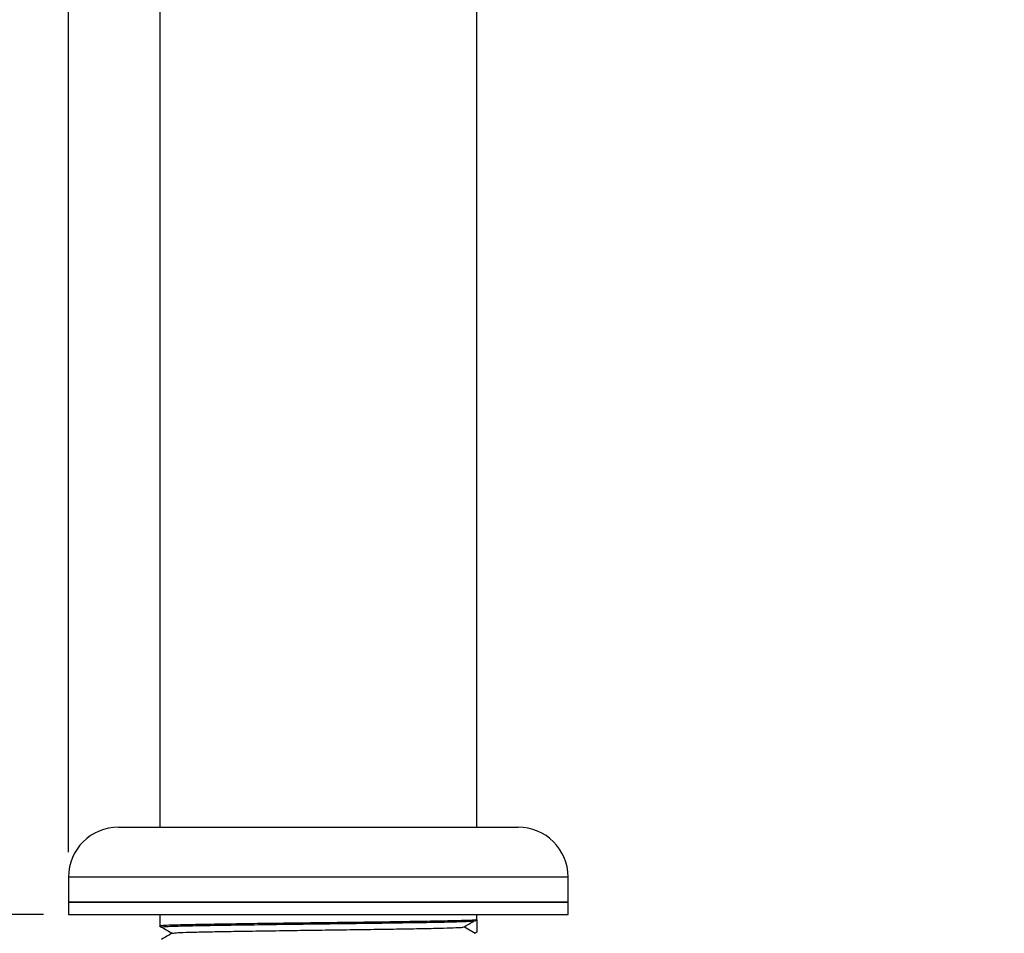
# Model space of a CAD drawing. Header units: millimetres. Extents: x 5 to 273, y 7 to 200.
# Tile 9 of 13: x 106 to 146, y 33 to 70. Entities that reach past the tile are written whole.
import ezdxf

# ---------------------------------------------------------------- set-up
doc = ezdxf.new("R2010")
doc.units = ezdxf.units.MM
doc.layers.add('FORMAT', color=7, linetype='Continuous')
doc.styles.add('SLDTEXTSTYLE0', font='TXT', dxfattribs={"width": 0.75})
doc.dimstyles.new('SLDDIMSTYLE1', dxfattribs={"dimtxt": 3.5, "dimasz": 3.302, "dimexe": 0, "dimexo": 0.0625, "dimgap": 0.875, "dimtad": 1, "dimdec": 1, "dimlfac": 2, "dimrnd": 1e-09, "dimzin": 12, "dimdsep": 46, "dimtxsty": 'SLDTEXTSTYLE0', "dimsah": 1, "dimcen": 0.09, "dimadec": 0, "dimazin": 3, "dimtfac": 1, "dimtdec": 1, "dimtofl": 0, "dimtmove": 0, "dimatfit": 3, "dimfxl": 0, "dimfrac": 2, "dimtolj": 1, "dimtzin": 12, "dimarcsym": 0})

# ---------------------------------------------------------------- blocks, each defined once
blk = doc.blocks.new('_D_1')
at = {"layer": 'FORMAT'}
for p, q in [((108.083, 36.698), (108.083, 129.055)), ((178.392, 106.844), (178.392, 129.055)), ((108.083, 128.055), (178.392, 128.055))]:
    blk.add_line(p, q, dxfattribs=at)
for points in [[(108.083, 128.055), (111.385, 127.547), (111.385, 128.563)], [(178.392, 128.055), (175.09, 128.563), (175.09, 127.547)]]:
    blk.add_solid(points, dxfattribs=at)
at = {"layer": 'FORMAT', "insert": (136.748, 132.567), "char_height": 3.5, "attachment_point": 1, "style": 'SLDTEXTSTYLE0'}
blk.add_mtext('140.6', dxfattribs=at)
blk = doc.blocks.new('_D_2')
at = {"layer": 'FORMAT'}
for p, q in [((174.023, 118.029), (97.884, 118.029)), ((98.884, 34.198), (98.884, 118.029)), ((107.083, 34.198), (97.884, 34.198))]:
    blk.add_line(p, q, dxfattribs=at)
for points in [[(98.884, 118.029), (98.376, 114.727), (99.392, 114.727)], [(98.884, 34.198), (99.392, 37.5), (98.376, 37.5)]]:
    blk.add_solid(points, dxfattribs=at)
at = {"layer": 'FORMAT', "insert": (94.372, 71.122), "char_height": 3.5, "attachment_point": 1, "rotation": 90, "style": 'SLDTEXTSTYLE0'}
blk.add_mtext('167.7', dxfattribs=at)

msp = doc.modelspace()

# ---------------------------------------------------------------- linework, layer by layer
at = {"color": 7, "linetype": 'Continuous', "lineweight": 25}
for p, q in [((111.73311, 78.93335), (111.73311, 37.69821)), ((124.43311, 37.69821), (124.43311, 78.93335)), ((110.08311, 37.69821), (126.08311, 37.69821)), ((108.08311, 35.69821), (108.08311, 34.69821)), ((128.08311, 34.69821), (128.08311, 35.69821)), ((108.08311, 34.69821), (108.08311, 34.19821)), ((108.08311, 34.69821), (109.71142, 34.69821)), ((128.08311, 34.69821), (108.08311, 34.69821)), ((109.71142, 34.69821), (128.08311, 34.69821)), ((128.08311, 34.19821), (128.08311, 34.69821)), ((108.08311, 34.19821), (109.71142, 34.19821)), ((109.71142, 34.19821), (128.08311, 34.19821)), ((111.73311, 34.19821), (111.73311, 33.73688)), ((124.30212, 33.94001), (124.33164, 33.94379)), ((124.356, 33.94388), (124.42291, 33.98256)), ((124.43311, 33.98688), (124.43311, 34.19821)), ((124.43311, 33.98688), (124.43311, 33.48688)), ((111.73445, 33.73533), (111.80145, 33.69664)), ((123.93311, 33.69821), (124.36612, 33.44821)), ((124.43311, 33.48688), (124.36612, 33.44821))]:
    msp.add_line(p, q, dxfattribs=at)
at = {"color": 8, "linetype": 'Continuous', "lineweight": 25}
msp.add_line((128.08311, 35.69821), (108.08311, 35.69821), dxfattribs=at)
at = {"color": 7, "linetype": 'Continuous', "lineweight": 25}
for centre, start, end in [((110.08311, 35.69821), 90, 180), ((126.08311, 35.69821), 0, 90)]:
    msp.add_arc(centre, 2, start, end, dxfattribs=at)
for points, knots in [([(124.43311, 33.98688), (124.40991, 33.98188), (124.36304, 33.97177), (123.98534, 33.95563), (123.39544, 33.9395), (122.60141, 33.92438), (121.63724, 33.90927), (120.52911, 33.89313), (119.32584, 33.877), (118.08311, 33.86188), (116.84039, 33.84677), (115.63707, 33.83063), (114.52911, 33.8145), (113.56431, 33.79938), (112.77266, 33.78427), (112.17368, 33.76814), (111.8298, 33.75197), (111.69329, 33.7414), (111.7412, 33.73581), (111.7458, 33.73527)], [0, 0, 0, 0, 0.06148995, 0.12418495, 0.18687996, 0.24836991, 0.30985986, 0.37255486, 0.43524986, 0.49673982, 0.55822977, 0.62092477, 0.68361977, 0.74510972, 0.80659968, 0.86929468, 0.93198968, 0.99347963, 1, 1, 1, 1]), ([(123.90044, 33.69007), (123.97228, 33.73175), (124.11595, 33.8151), (124.25963, 33.89845), (124.33147, 33.94012)], [0, 0, 0, 0, 0.49999945, 1, 1, 1, 1]), ([(111.80143, 33.69664), (111.87362, 33.65496), (112.01702, 33.57215), (112.16042, 33.48933), (112.23164, 33.44821)], [0, 0, 0, 0, 0.50338423, 1, 1, 1, 1]), ([(112.24549, 33.44991), (112.26523, 33.45436), (112.30764, 33.46391), (112.64644, 33.47946), (113.18886, 33.49559), (113.92064, 33.51071), (114.80882, 33.52582), (115.82971, 33.54196), (116.93823, 33.55809), (118.08311, 33.57321), (119.22799, 33.58832), (120.33648, 33.60446), (121.35749, 33.62059), (122.24527, 33.63571), (122.97852, 33.65082), (123.51538, 33.66694), (123.82122, 33.68026), (123.8609, 33.68767), (123.87317, 33.68996)], [0, 0, 0, 0, 0.05726825, 0.12304566, 0.18882307, 0.25333612, 0.31784917, 0.38362658, 0.44940399, 0.51391704, 0.57843008, 0.6442075, 0.70998491, 0.77449796, 0.839011, 0.90478842, 0.97056583, 1, 1, 1, 1]), ([(112.23455, 33.44989), (112.16236, 33.4082), (112.01799, 33.32483), (111.87362, 33.24146), (111.80143, 33.19977)], [0, 0, 0, 0, 0.49999694, 1, 1, 1, 1])]:
    msp.add_open_spline(points, degree=3, knots=knots, dxfattribs=at)
at = {"color": 8, "linetype": 'Continuous', "lineweight": 25}
msp.add_open_spline([(111.81254, 33.69661), (111.80804, 33.69715), (111.7607, 33.70273), (111.89579, 33.7133), (112.23602, 33.72946), (112.82869, 33.74559), (113.61198, 33.76071), (114.56661, 33.77582), (115.66288, 33.79196), (116.8535, 33.80809), (118.0831, 33.82321), (119.31274, 33.83832), (120.50327, 33.85446), (121.59985, 33.87059), (122.55336, 33.88571), (123.34086, 33.90082), (123.91751, 33.91694), (124.24624, 33.93027), (124.28887, 33.9377), (124.30212, 33.94001)], degree=3, knots=[0, 0, 0, 0, 0.006684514, 0.070292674, 0.135147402, 0.20000213, 0.263610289, 0.327218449, 0.392073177, 0.456927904, 0.520536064, 0.584144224, 0.648998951, 0.713853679, 0.777461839, 0.841069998, 0.905924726, 0.970779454, 1, 1, 1, 1], dxfattribs=at)

# ---------------------------------------------------------------- dimensions: what is measured, and where the dimension line sits
at = {"layer": 'FORMAT'}
dim = msp.add_linear_dim(base=(178.39166, 128.05509), p1=(108.08311, 35.69821), p2=(178.39166, 105.8436), dimstyle='SLDDIMSTYLE1', dxfattribs=at)
dim.commit()
dim.dimension.update_dxf_attribs({"geometry": '_D_1', "text_midpoint": (142.56644, 128.05509), "dimtype": 160})
dim = msp.add_linear_dim(base=(98.88365, 118.02921), p1=(108.08311, 34.19821), p2=(175.02301, 118.02921), angle=90, dimstyle='SLDDIMSTYLE1', dxfattribs=at)
dim.commit()
dim.dimension.update_dxf_attribs({"geometry": '_D_2', "text_midpoint": (98.88365, 76.94051), "dimtype": 160})

doc.saveas('drawing.dxf')
